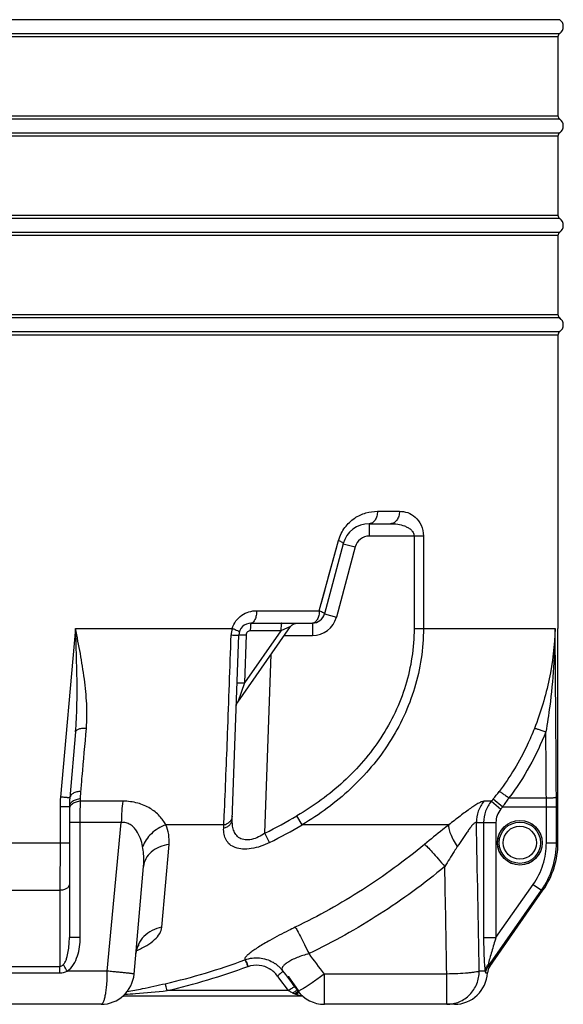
# Model space of a CAD drawing. Header units: millimetres. Extents: x 0 to 297, y 0 to 210.
# Tile 32 of 38: x 240 to 253, y 132 to 156. Entities that reach past the tile are written whole.
import ezdxf

# ---------------------------------------------------------------- set-up
doc = ezdxf.new("R2010")
doc.units = ezdxf.units.MM
doc.header["$LTSCALE"] = 16.335
doc.layers.get('0').update_dxf_attribs({"linetype": 'CONTINUOUS'})
doc.layers.add('08_SURFACES', color=7, linetype='CONTINUOUS')
doc.layers.add('AXES_REF', color=7, linetype='CONTINUOUS')

msp = doc.modelspace()

# ---------------------------------------------------------------- linework, layer by layer
at = {"color": 9, "linetype": 'Continuous'}
for p, q in [((253.048, 155.641), (226.962, 155.641)), ((226.962, 155.311), (253.048, 155.311)), ((253.005, 155.229), (227.005, 155.229)), ((227.005, 153.323), (253.005, 153.323)), ((253.048, 153.241), (226.962, 153.241)), ((226.962, 152.911), (253.048, 152.911)), ((253.005, 152.829), (227.005, 152.829)), ((227.005, 150.923), (253.005, 150.923)), ((253.048, 150.841), (226.962, 150.841)), ((226.962, 150.511), (253.048, 150.511)), ((253.005, 150.429), (227.005, 150.429)), ((253.048, 148.441), (226.962, 148.441)), ((227.005, 148.523), (253.005, 148.523)), ((226.962, 148.111), (253.048, 148.111)), ((253.005, 148.029), (227.005, 148.029)), ((248.646, 143.776), (249.177, 143.776)), ((248.447, 143.476), (248.447, 143.176)), ((247.242, 141.376), (247.707, 143.072)), ((247.648, 142.858), (247.707, 143.072)), ((249.755, 143.176), (248.447, 143.176)), ((249.53, 143.176), (249.53, 140.948)), ((249.755, 143.176), (249.755, 140.948)), ((247.483, 142.257), (247.648, 142.858)), ((248.109, 142.917), (247.654, 141.221)), ((247.819, 142.994), (248.109, 142.917)), ((247.432, 142.071), (247.483, 142.257)), ((247.287, 141.542), (247.383, 141.89)), ((245.727, 141.376), (247.242, 141.376)), ((247.365, 141.298), (247.654, 141.221)), ((241.353, 140.948), (240.99, 136.878)), ((241.353, 140.948), (245.138, 140.948)), ((246.545, 140.991), (246.314, 140.89)), ((247.075, 141.076), (247.075, 140.776)), ((249.53, 140.948), (252.935, 140.948)), ((246.314, 140.89), (245.434, 139.634)), ((245.475, 140.793), (245.434, 139.634)), ((246.314, 140.89), (245.575, 140.89)), ((246.395, 140.776), (247.075, 140.776)), ((245.929, 136.008), (246.079, 140.325)), ((245.434, 139.634), (245.271, 139.17)), ((241.476, 136.778), (241.475, 136.834)), ((242.5, 136.778), (241.476, 136.778)), ((251.397, 136.778), (251.217, 136.778)), ((251.397, 136.778), (251.625, 136.586)), ((251.444, 136.834), (251.674, 136.645)), ((251.821, 136.857), (252.725, 136.857)), ((241.205, 136.645), (240.98, 136.645)), ((240.98, 136.645), (240.98, 135.774)), ((244.935, 136.207), (244.945, 136.423)), ((246.829, 136.207), (246.701, 136.426)), ((251.674, 136.645), (252.968, 136.645)), ((252.725, 135.774), (252.725, 136.645)), ((252.968, 135.774), (252.968, 136.645)), ((242.46, 136.265), (241.205, 136.265)), ((241.466, 133.487), (241.466, 136.265)), ((242.122, 132.676), (242.46, 136.265)), ((244.935, 136.207), (243.533, 136.207)), ((244.932, 136.129), (244.935, 136.207)), ((250.368, 136.207), (246.829, 136.207)), ((251.035, 136.265), (251.508, 136.265)), ((251.21, 136.265), (251.21, 133.487)), ((251.508, 136.265), (251.508, 133.487)), ((246.042, 135.781), (245.929, 136.008)), ((238.805, 135.774), (241.205, 135.774)), ((243.437, 133.736), (243.612, 135.737)), ((252.725, 135.774), (253.005, 135.774)), ((251.508, 133.487), (252.407, 134.767)), ((252.407, 134.767), (252.606, 134.627)), ((239.033, 134.627), (240.977, 134.627)), ((240.977, 134.627), (240.978, 132.791)), ((251.316, 132.791), (252.606, 134.627)), ((252.643, 134.627), (252.606, 134.627)), ((241.466, 133.487), (241.205, 133.487)), ((246.049, 133.42), (246.049, 133.42)), ((251.21, 133.487), (251.508, 133.487)), ((239.032, 132.791), (240.978, 132.791)), ((239.036, 132.635), (240.974, 132.635)), ((242.122, 132.676), (241.151, 132.676)), ((251.247, 132.676), (251.105, 132.676)), ((251.262, 132.635), (251.304, 132.635)), ((251.316, 132.791), (251.358, 132.791)), ((246.495, 132.206), (246.265, 132.511)), ((246.739, 132.206), (246.505, 132.536)), ((250.319, 132.606), (247.363, 132.606)), ((247.363, 131.876), (247.363, 132.606)), ((250.319, 131.876), (250.319, 132.606)), ((246.495, 132.206), (243.565, 132.206)), ((242.527, 132.076), (242.511, 132.073))]:
    msp.add_line(p, q, dxfattribs=at)
at = {"color": 7, "linetype": 'Continuous'}
for p, q in [((253.005, 155.229), (253.005, 153.323)), ((253.005, 152.829), (253.005, 150.923)), ((253.005, 150.429), (253.005, 148.523)), ((253.005, 148.029), (253.005, 140.948)), ((248.447, 143.476), (248.965, 143.476)), ((247.819, 142.994), (247.365, 141.298)), ((245.271, 139.17), (246.545, 140.991)), ((245.595, 141.076), (247.075, 141.076)), ((245.14, 136.339), (245.295, 140.786)), ((241.354, 138.451), (241.214, 136.857)), ((241.205, 136.645), (241.205, 133.487)), ((242.769, 132.606), (242.996, 135.2)), ((251.358, 132.791), (252.643, 134.627)), ((241.972, 131.876), (238.038, 131.876)), ((250.505, 131.876), (247.363, 131.876))]:
    msp.add_line(p, q, dxfattribs=at)
for points in [[(246.545, 140.991), (246.546, 140.992), (246.549, 140.996), (246.552, 141), (246.556, 141.004), (246.559, 141.008), (246.562, 141.012), (246.566, 141.015), (246.569, 141.019), (246.573, 141.022), (246.577, 141.026), (246.58, 141.029), (246.584, 141.032), (246.588, 141.035), (246.592, 141.038), (246.596, 141.041), (246.6, 141.044), (246.605, 141.046), (246.609, 141.049), (246.613, 141.051), (246.618, 141.054), (246.622, 141.056), (246.627, 141.058), (246.631, 141.06), (246.636, 141.062), (246.641, 141.064), (246.645, 141.065), (246.65, 141.067), (246.655, 141.068), (246.66, 141.07), (246.664, 141.071), (246.669, 141.072), (246.674, 141.073), (246.679, 141.074), (246.684, 141.074), (246.689, 141.075), (246.694, 141.075), (246.699, 141.076), (246.704, 141.076), (246.709, 141.076)], [(245.235, 139.063), (245.235, 139.068), (245.235, 139.073), (245.236, 139.078), (245.236, 139.082), (245.237, 139.087), (245.238, 139.092), (245.239, 139.097), (245.24, 139.102), (245.241, 139.107), (245.242, 139.111), (245.244, 139.116), (245.245, 139.121), (245.247, 139.125), (245.249, 139.13), (245.251, 139.134), (245.253, 139.139), (245.255, 139.143), (245.257, 139.148), (245.259, 139.152), (245.262, 139.156), (245.264, 139.161), (245.267, 139.165), (245.27, 139.169), (245.271, 139.17)], [(242.812, 133.099), (242.813, 133.109), (242.814, 133.12), (242.816, 133.131), (242.818, 133.142), (242.82, 133.152), (242.822, 133.162), (242.824, 133.172), (242.827, 133.181), (242.829, 133.19), (242.832, 133.199), (242.834, 133.207), (242.837, 133.215), (242.84, 133.222), (242.843, 133.229), (242.846, 133.236), (242.848, 133.242), (242.851, 133.248), (242.854, 133.254), (242.856, 133.259), (242.859, 133.264), (242.862, 133.269), (242.864, 133.273), (242.866, 133.277), (242.869, 133.281), (242.871, 133.284), (242.873, 133.287), (242.875, 133.29), (242.877, 133.293), (242.878, 133.295), (242.88, 133.297), (242.881, 133.299), (242.882, 133.3), (242.884, 133.302), (242.885, 133.303), (242.885, 133.304), (242.886, 133.305), (242.886, 133.305), (242.887, 133.305), (242.887, 133.305)], [(246.132, 132.886), (246.144, 132.878), (246.155, 132.871), (246.166, 132.864), (246.178, 132.857), (246.189, 132.849), (246.199, 132.841), (246.21, 132.833), (246.221, 132.824), (246.232, 132.816), (246.242, 132.807), (246.253, 132.798), (246.263, 132.788), (246.273, 132.779), (246.283, 132.769), (246.293, 132.759), (246.302, 132.749), (246.312, 132.738), (246.321, 132.728), (246.33, 132.717), (246.339, 132.706), (246.348, 132.695), (246.355, 132.686)], [(246.355, 132.686), (246.422, 132.598), (246.471, 132.532), (246.521, 132.466), (246.571, 132.399), (246.622, 132.332), (246.673, 132.263), (246.723, 132.197)]]:
    msp.add_lwpolyline(points, dxfattribs=at)
at = {"color": 9, "linetype": 'Continuous'}
for radius in [0.538, 0.498]:
    msp.add_circle((252.085, 135.776), radius, dxfattribs=at)
at = {"color": 7, "linetype": 'Continuous'}
for centre, radius, start, end in [((253.105, 155.229), 0.1, 124.5181, 180), ((253.105, 153.323), 0.1, 180, 235.4819), ((253.105, 152.829), 0.1, 124.5181, 180), ((253.105, 150.923), 0.1, 180, 235.4819), ((253.105, 150.429), 0.1, 124.5181, 180), ((253.105, 148.523), 0.1, 180, 235.4819), ((253.105, 148.029), 0.1, 124.5181, 180), ((248.447, 142.826), 0.65, 90, 165), ((247.075, 141.376), 0.3, 270, 345), ((245.595, 140.776), 0.3, 90, 178), ((243.643, 136.645), 2.438, 175, 180), ((251.005, 135.774), 2, 325, 360), ((250.505, 132.676), 0.8, 270, 357.0466), ((251.604, 132.619), 0.3, 145, 177.0466), ((241.972, 132.676), 0.8, 270, 355), ((247.363, 132.676), 0.8, 216.8031, 270), ((240.005, 147.876), 16, 278.9544, 279.0125), ((242.543, 131.876), 0.2, 90, 99.0125)]:
    msp.add_arc(centre, radius, start, end, dxfattribs=at)
at = {"color": 9, "linetype": 'Continuous'}
for centre, radius, start, end in [((248.447, 142.826), 0.35, 90, 165), ((247.075, 141.376), 0.6, 270, 345), ((245.758, 140.767), 0.646, 163.7686, 178.0134), ((-1362.589, 125.936), 1615.594, 0.388056, 0.532384), ((247.301, 140.25), 5.369, 320.4934, 322.9149), ((243.612, 136.644), 2.633, 174.906, 179.9986), ((246.435, 140.964), 6.492, 319.8513, 320.4991), ((246.502, 140.383), 6.382, 324.1456, 326.4655), ((223.672, 136.645), 29.054, 359.9985, 0.4174), ((218.473, 136.645), 34.496, 359.9986, 0.3867), ((240.005, 147.876), 13.264, 296.5252, 300.3188), ((246.432, 140.964), 6.792, 319.8631, 320.5108), ((240.005, 147.876), 13.517, 296.5252, 300.3188), ((-946.455, 111.179), 1197.753, 1.028398, 1.200107), ((-1041.811, 111.051), 1292.31, 0.955727, 1.070736), ((109.144, 29.203), 172.618, 36.80061, 37.00521), ((240.007, 147.625), 15.651, 282.9765, 290.3339), ((245.717, 132.218), 0.781, 109.7698, 110.3383), ((245.712, 132.174), 0.826, 59.4505, 60.3539), ((240.007, 147.648), 15.846, 282.9765, 290.3339), ((245.792, 132.038), 0.801, 109.7779, 110.3388), ((247.858, 133.72), 2, 215.5172, 217.182), ((248.06, 133.641), 1.908, 214.819, 215.4097), ((238.556, 183.557), 51.594, 274.4334, 274.7198), ((238.51, 154.386), 22.576, 280.4445, 280.9116), ((239.092, 177.525), 45.539, 274.6725, 275.6375), ((246.881, 132.733), 0.647, 244.845, 248.7868), ((246.864, 132.747), 0.654, 250.618, 252.2508), ((246.936, 132.908), 0.83, 250.8828, 252.3039)]:
    msp.add_arc(centre, radius, start, end, dxfattribs=at)
for points, knots in [([(247.707, 143.072), (247.738, 143.185), (247.84, 143.392), (248.08, 143.619), (248.357, 143.748), (248.552, 143.776), (248.646, 143.776)], [0, 0, 0, 0, 0.279796, 0.537132, 0.774974, 1, 1, 1, 1]), ([(248.646, 143.776), (248.646, 143.737), (248.637, 143.663), (248.596, 143.565), (248.531, 143.495), (248.473, 143.476), (248.447, 143.476)], [0, 0, 0, 0, 0.294154, 0.564662, 0.797666, 1, 1, 1, 1]), ([(249.177, 143.776), (249.177, 143.737), (249.167, 143.662), (249.123, 143.564), (249.054, 143.494), (248.994, 143.476), (248.965, 143.476)], [0, 0, 0, 0, 0.288194, 0.555681, 0.790789, 1, 1, 1, 1]), ([(249.177, 143.776), (249.244, 143.776), (249.383, 143.754), (249.574, 143.641), (249.72, 143.441), (249.755, 143.267), (249.755, 143.176)], [0, 0, 0, 0, 0.218054, 0.445693, 0.703188, 1, 1, 1, 1]), ([(248.965, 143.476), (249.022, 143.476), (249.136, 143.468), (249.275, 143.434), (249.379, 143.387), (249.452, 143.337), (249.512, 143.269), (249.53, 143.207), (249.53, 143.176)], [0, 0, 0, 0, 0.24486, 0.489125, 0.612257, 0.737224, 0.865993, 1, 1, 1, 1]), ([(247.707, 143.072), (247.737, 143.06), (247.775, 143.041), (247.812, 143.014), (247.82, 142.999), (247.819, 142.994)], [0, 0, 0, 0, 0.685539, 0.886966, 1, 1, 1, 1]), ([(245.138, 140.948), (245.158, 141.012), (245.219, 141.134), (245.363, 141.272), (245.538, 141.357), (245.665, 141.376), (245.727, 141.376)], [0, 0, 0, 0, 0.26064, 0.513821, 0.759543, 1, 1, 1, 1]), ([(245.727, 141.376), (245.727, 141.338), (245.722, 141.281), (245.706, 141.21), (245.682, 141.14), (245.637, 141.076), (245.595, 141.076)], [0, 0, 0, 0, 0.33397, 0.488378, 0.628452, 1, 1, 1, 1]), ([(247.242, 141.376), (247.242, 141.337), (247.234, 141.264), (247.2, 141.167), (247.148, 141.097), (247.097, 141.076), (247.075, 141.076)], [0, 0, 0, 0, 0.31062, 0.58987, 0.817493, 1, 1, 1, 1]), ([(247.242, 141.376), (247.26, 141.369), (247.292, 141.356), (247.332, 141.335), (247.356, 141.319), (247.366, 141.303), (247.365, 141.298)], [0, 0, 0, 0, 0.39031, 0.693102, 0.894168, 1, 1, 1, 1]), ([(241.354, 138.451), (241.372, 138.657), (241.392, 139.072), (241.394, 139.905), (241.37, 140.53), (241.353, 140.948)], [0, 0, 0, 0, 0.248409, 0.498152, 1, 1, 1, 1]), ([(241.617, 138.536), (241.634, 138.732), (241.634, 139.131), (241.551, 139.939), (241.434, 140.543), (241.353, 140.948)], [0, 0, 0, 0, 0.242262, 0.490856, 1, 1, 1, 1]), ([(245.138, 140.948), (245.162, 140.939), (245.205, 140.923), (245.258, 140.9), (245.291, 140.882), (245.305, 140.87), (245.308, 140.864), (245.307, 140.862)], [0, 0, 0, 0, 0.395132, 0.706689, 0.90978, 0.967265, 1, 1, 1, 1]), ([(245.595, 141.076), (245.593, 141.076), (245.589, 141.07), (245.587, 141.06), (245.583, 141.043), (245.579, 141.01), (245.576, 140.958), (245.575, 140.914), (245.575, 140.89)], [0, 0, 0, 0, 0.027116, 0.085389, 0.176748, 0.298808, 0.618056, 1, 1, 1, 1]), ([(246.334, 141.076), (246.332, 141.076), (246.329, 141.07), (246.326, 141.06), (246.323, 141.043), (246.319, 141.01), (246.315, 140.958), (246.314, 140.914), (246.314, 140.89)], [0, 0, 0, 0, 0.027116, 0.085389, 0.176748, 0.298808, 0.618056, 1, 1, 1, 1]), ([(249.53, 140.948), (249.53, 140.715), (249.495, 140.249), (249.339, 139.566), (249.086, 138.913), (248.629, 138.1), (247.862, 137.21), (247.102, 136.661), (246.701, 136.426)], [0, 0, 0, 0, 0.125079, 0.250161, 0.37525, 0.500348, 0.750084, 1, 1, 1, 1]), ([(249.755, 140.948), (249.755, 140.705), (249.719, 140.218), (249.559, 139.505), (249.297, 138.822), (248.827, 137.97), (248.034, 137.035), (247.246, 136.455), (246.829, 136.207)], [0, 0, 0, 0, 0.125084, 0.250171, 0.375263, 0.500362, 0.750099, 1, 1, 1, 1]), ([(252.935, 140.948), (252.926, 140.538), (252.829, 139.715), (252.588, 138.922), (252.437, 138.536)], [0, 0, 0, 0, 0.496799, 1, 1, 1, 1]), ([(252.935, 140.948), (252.932, 140.321), (252.874, 139.483), (252.749, 138.657), (252.713, 138.451)], [0, 0, 0, 0, 0.750113, 1, 1, 1, 1]), ([(244.945, 136.423), (244.975, 137.084), (245.033, 138.54), (245.086, 139.996), (245.113, 140.79)], [0, 0, 0, 0, 0.454897, 1, 1, 1, 1]), ([(245.113, 140.79), (245.138, 140.789), (245.173, 140.788), (245.217, 140.787), (245.244, 140.786), (245.265, 140.786), (245.279, 140.786), (245.287, 140.786), (245.291, 140.786), (245.293, 140.786), (245.295, 140.786), (245.295, 140.786)], [0, 0, 0, 0, 0.408185, 0.58072, 0.72718, 0.844458, 0.930074, 0.960418, 0.982229, 0.995409, 1, 1, 1, 1]), ([(245.295, 140.786), (245.295, 140.788), (245.301, 140.79), (245.31, 140.791), (245.327, 140.793), (245.348, 140.794), (245.375, 140.794), (245.418, 140.795), (245.451, 140.794), (245.475, 140.793)], [0, 0, 0, 0, 0.022933, 0.079525, 0.170076, 0.291939, 0.441169, 0.61283, 1, 1, 1, 1]), ([(245.575, 140.89), (245.55, 140.89), (245.498, 140.87), (245.476, 140.818), (245.475, 140.793)], [0, 0, 0, 0, 0.499578, 1, 1, 1, 1]), ([(245.254, 139.627), (245.254, 139.628), (245.261, 139.63), (245.269, 139.631), (245.286, 139.633), (245.308, 139.634), (245.335, 139.635), (245.377, 139.635), (245.411, 139.634), (245.434, 139.634)], [0, 0, 0, 0, 0.022933, 0.079525, 0.170076, 0.291939, 0.441169, 0.61283, 1, 1, 1, 1]), ([(241.617, 138.536), (241.583, 138.537), (241.521, 138.535), (241.448, 138.522), (241.401, 138.504), (241.371, 138.486), (241.355, 138.465), (241.354, 138.451)], [0, 0, 0, 0, 0.345557, 0.638501, 0.757192, 0.85546, 1, 1, 1, 1]), ([(241.483, 137.012), (241.493, 137.132), (241.538, 137.64), (241.582, 138.148), (241.617, 138.536)], [0, 0, 0, 0, 0.235101, 1, 1, 1, 1]), ([(252.437, 138.536), (252.384, 138.4), (252.153, 137.865), (251.848, 137.361), (251.584, 137.012)], [0, 0, 0, 0, 0.250206, 1, 1, 1, 1]), ([(252.713, 138.451), (252.602, 138.167), (252.34, 137.613), (252.005, 137.1), (251.821, 136.857)], [0, 0, 0, 0, 0.499889, 1, 1, 1, 1]), ([(252.437, 138.536), (252.441, 138.537), (252.452, 138.536), (252.472, 138.532), (252.499, 138.525), (252.548, 138.51), (252.621, 138.486), (252.681, 138.463), (252.713, 138.451)], [0, 0, 0, 0, 0.040672, 0.111047, 0.209733, 0.333898, 0.642845, 1, 1, 1, 1]), ([(241.483, 137.012), (241.449, 137.012), (241.384, 137.005), (241.299, 136.974), (241.236, 136.925), (241.216, 136.879), (241.214, 136.857)], [0, 0, 0, 0, 0.304529, 0.576601, 0.805219, 1, 1, 1, 1]), ([(241.475, 136.834), (241.475, 136.849), (241.476, 136.908), (241.479, 136.968), (241.483, 137.012)], [0, 0, 0, 0, 0.246788, 1, 1, 1, 1]), ([(251.584, 137.012), (251.588, 137.012), (251.597, 137.008), (251.614, 137), (251.638, 136.985), (251.68, 136.958), (251.742, 136.915), (251.794, 136.878), (251.821, 136.857)], [0, 0, 0, 0, 0.037483, 0.105593, 0.202931, 0.326673, 0.637525, 1, 1, 1, 1]), ([(241.214, 136.857), (241.214, 136.857), (241.212, 136.857), (241.21, 136.858), (241.204, 136.858), (241.197, 136.859), (241.188, 136.86), (241.172, 136.862), (241.148, 136.864), (241.114, 136.867), (241.076, 136.871), (241.034, 136.874), (241.005, 136.877), (240.99, 136.878)], [0, 0, 0, 0, 0.004766, 0.018899, 0.042299, 0.074767, 0.116019, 0.165698, 0.288529, 0.438984, 0.611822, 0.801025, 1, 1, 1, 1]), ([(241.475, 136.834), (241.44, 136.832), (241.372, 136.82), (241.284, 136.78), (241.222, 136.72), (241.205, 136.668), (241.205, 136.645)], [0, 0, 0, 0, 0.299027, 0.569709, 0.800525, 1, 1, 1, 1]), ([(241.476, 136.778), (241.44, 136.776), (241.372, 136.764), (241.284, 136.722), (241.222, 136.662), (241.205, 136.61), (241.205, 136.586)], [0, 0, 0, 0, 0.297679, 0.567731, 0.799029, 1, 1, 1, 1]), ([(241.466, 136.265), (241.466, 136.311), (241.467, 136.482), (241.47, 136.653), (241.476, 136.778)], [0, 0, 0, 0, 0.270109, 1, 1, 1, 1]), ([(242.5, 136.778), (242.486, 136.699), (242.466, 136.528), (242.46, 136.356), (242.46, 136.265)], [0, 0, 0, 0, 0.469824, 1, 1, 1, 1]), ([(243.533, 136.207), (243.493, 136.285), (243.384, 136.436), (243.153, 136.622), (242.85, 136.75), (242.62, 136.778), (242.5, 136.778)], [0, 0, 0, 0, 0.211446, 0.446394, 0.709561, 1, 1, 1, 1]), ([(251.217, 136.778), (251.199, 136.778), (251.155, 136.765), (251.083, 136.729), (250.993, 136.673), (250.888, 136.601), (250.771, 136.515), (250.596, 136.383), (250.461, 136.279), (250.368, 136.207)], [0, 0, 0, 0, 0.052233, 0.130906, 0.234786, 0.36022, 0.503003, 0.659274, 1, 1, 1, 1]), ([(251.217, 136.778), (251.159, 136.707), (251.067, 136.543), (251.035, 136.357), (251.035, 136.265)], [0, 0, 0, 0, 0.4987, 1, 1, 1, 1]), ([(251.397, 136.778), (251.337, 136.707), (251.243, 136.543), (251.21, 136.357), (251.21, 136.265)], [0, 0, 0, 0, 0.499936, 1, 1, 1, 1]), ([(252.725, 136.857), (252.754, 136.857), (252.798, 136.858), (252.853, 136.861), (252.888, 136.863), (252.918, 136.866), (252.942, 136.87), (252.957, 136.873), (252.966, 136.876), (252.968, 136.878)], [0, 0, 0, 0, 0.363289, 0.529227, 0.676927, 0.801343, 0.898315, 0.964847, 1, 1, 1, 1]), ([(244.935, 136.207), (244.963, 136.214), (245.017, 136.233), (245.084, 136.281), (245.129, 136.344), (245.141, 136.392), (245.142, 136.416)], [0, 0, 0, 0, 0.278323, 0.537159, 0.775364, 1, 1, 1, 1]), ([(251.625, 136.586), (251.588, 136.541), (251.528, 136.439), (251.508, 136.323), (251.508, 136.265)], [0, 0, 0, 0, 0.500013, 1, 1, 1, 1]), ([(242.975, 135.682), (242.962, 135.749), (242.925, 135.882), (242.85, 136.039), (242.763, 136.149), (242.679, 136.219), (242.575, 136.263), (242.498, 136.268), (242.46, 136.265)], [0, 0, 0, 0, 0.241049, 0.484346, 0.607871, 0.733724, 0.863853, 1, 1, 1, 1]), ([(243.533, 136.207), (243.405, 136.16), (243.175, 136.022), (243.017, 135.8), (242.975, 135.682)], [0, 0, 0, 0, 0.5212, 1, 1, 1, 1]), ([(243.612, 135.737), (243.619, 135.817), (243.614, 135.979), (243.567, 136.134), (243.533, 136.207)], [0, 0, 0, 0, 0.497838, 1, 1, 1, 1]), ([(244.932, 136.129), (244.961, 136.136), (245.014, 136.155), (245.081, 136.203), (245.127, 136.266), (245.139, 136.315), (245.14, 136.339)], [0, 0, 0, 0, 0.277607, 0.536198, 0.774694, 1, 1, 1, 1]), ([(245.929, 136.008), (245.879, 135.974), (245.776, 135.912), (245.614, 135.851), (245.456, 135.836), (245.318, 135.877), (245.222, 135.966), (245.166, 136.08), (245.14, 136.206), (245.138, 136.294), (245.14, 136.339)], [0, 0, 0, 0, 0.156907, 0.307951, 0.44429, 0.561694, 0.668022, 0.773722, 0.883935, 1, 1, 1, 1]), ([(250.368, 136.207), (250.32, 136.17), (250.123, 136.015), (249.93, 135.857), (249.784, 135.737)], [0, 0, 0, 0, 0.245704, 1, 1, 1, 1]), ([(250.368, 136.207), (250.362, 136.178), (250.37, 136.103), (250.41, 135.982), (250.48, 135.836), (250.541, 135.735), (250.575, 135.682)], [0, 0, 0, 0, 0.157871, 0.383098, 0.668899, 1, 1, 1, 1]), ([(251.035, 136.265), (251.024, 136.269), (251, 136.258), (250.975, 136.238), (250.938, 136.201), (250.89, 136.143), (250.831, 136.063), (250.769, 135.973), (250.683, 135.846), (250.619, 135.748), (250.575, 135.682)], [0, 0, 0, 0, 0.047847, 0.086706, 0.134927, 0.252368, 0.387818, 0.533626, 0.685648, 1, 1, 1, 1]), ([(246.042, 135.781), (245.902, 135.712), (245.686, 135.633), (245.399, 135.613), (245.217, 135.646), (245.075, 135.726), (244.982, 135.843), (244.936, 135.982), (244.93, 136.079), (244.932, 136.129)], [0, 0, 0, 0, 0.323552, 0.468537, 0.593865, 0.701333, 0.799359, 0.897029, 1, 1, 1, 1]), ([(240.98, 135.774), (240.98, 135.673), (240.979, 135.291), (240.978, 134.908), (240.977, 134.627)], [0, 0, 0, 0, 0.265284, 1, 1, 1, 1]), ([(243.612, 135.737), (243.532, 135.726), (243.378, 135.684), (243.181, 135.565), (243.043, 135.399), (243.002, 135.265), (242.996, 135.2)], [0, 0, 0, 0, 0.277864, 0.536921, 0.775355, 1, 1, 1, 1]), ([(249.784, 135.737), (249.307, 135.342), (248.304, 134.61), (247.219, 134.005), (246.66, 133.736)], [0, 0, 0, 0, 0.499897, 1, 1, 1, 1]), ([(249.784, 135.737), (249.795, 135.729), (249.819, 135.708), (249.881, 135.647), (249.981, 135.539), (250.12, 135.381), (250.22, 135.263), (250.273, 135.2)], [0, 0, 0, 0, 0.053869, 0.133266, 0.36054, 0.659439, 1, 1, 1, 1]), ([(252.407, 134.767), (252.509, 134.913), (252.67, 135.238), (252.725, 135.596), (252.725, 135.774)], [0, 0, 0, 0, 0.500002, 1, 1, 1, 1]), ([(252.606, 134.627), (252.722, 134.793), (252.906, 135.163), (252.968, 135.572), (252.968, 135.774)], [0, 0, 0, 0, 0.5, 1, 1, 1, 1]), ([(242.996, 135.2), (242.999, 135.24), (243.009, 135.401), (242.998, 135.564), (242.975, 135.682)], [0, 0, 0, 0, 0.2523, 1, 1, 1, 1]), ([(250.575, 135.682), (250.549, 135.643), (250.446, 135.484), (250.347, 135.322), (250.273, 135.2)], [0, 0, 0, 0, 0.248638, 1, 1, 1, 1]), ([(250.273, 135.2), (249.772, 134.785), (248.718, 134.017), (247.579, 133.381), (246.993, 133.099)], [0, 0, 0, 0, 0.499895, 1, 1, 1, 1]), ([(241.205, 134.767), (241.205, 134.749), (241.19, 134.709), (241.137, 134.665), (241.063, 134.636), (241.006, 134.628), (240.977, 134.627)], [0, 0, 0, 0, 0.187439, 0.415228, 0.691484, 1, 1, 1, 1]), ([(243.437, 133.736), (243.356, 133.722), (243.198, 133.669), (242.999, 133.524), (242.86, 133.328), (242.819, 133.175), (242.812, 133.099)], [0, 0, 0, 0, 0.261061, 0.514448, 0.759794, 1, 1, 1, 1]), ([(242.824, 133.171), (242.91, 133.207), (243.065, 133.283), (243.259, 133.421), (243.39, 133.57), (243.433, 133.684), (243.437, 133.736)], [0, 0, 0, 0, 0.321993, 0.595634, 0.818336, 1, 1, 1, 1]), ([(246.66, 133.736), (246.606, 133.71), (246.4, 133.61), (246.197, 133.503), (246.049, 133.42)], [0, 0, 0, 0, 0.260688, 1, 1, 1, 1]), ([(246.66, 133.736), (246.667, 133.726), (246.684, 133.7), (246.727, 133.626), (246.794, 133.497), (246.889, 133.312), (246.957, 133.173), (246.993, 133.099)], [0, 0, 0, 0, 0.052104, 0.130303, 0.356716, 0.65667, 1, 1, 1, 1]), ([(241.06, 132.834), (241.08, 132.855), (241.11, 132.905), (241.151, 133.011), (241.182, 133.15), (241.201, 133.318), (241.205, 133.431), (241.205, 133.487)], [0, 0, 0, 0, 0.127038, 0.253121, 0.503318, 0.752147, 1, 1, 1, 1]), ([(241.151, 132.676), (241.214, 132.716), (241.317, 132.833), (241.407, 133.04), (241.456, 133.261), (241.466, 133.412), (241.466, 133.487)], [0, 0, 0, 0, 0.248451, 0.498536, 0.74917, 1, 1, 1, 1]), ([(246.049, 133.42), (246, 133.392), (245.907, 133.339), (245.777, 133.259), (245.666, 133.186), (245.576, 133.121), (245.508, 133.065), (245.467, 133.023), (245.447, 132.994), (245.44, 132.976), (245.438, 132.961), (245.442, 132.953), (245.445, 132.95)], [0, 0, 0, 0, 0.21528, 0.409414, 0.578807, 0.720527, 0.832513, 0.913912, 0.943507, 0.966435, 0.984224, 1, 1, 1, 1]), ([(251.21, 133.487), (251.21, 133.412), (251.211, 133.264), (251.217, 133.047), (251.228, 132.852), (251.238, 132.729), (251.247, 132.676)], [0, 0, 0, 0, 0.277208, 0.54795, 0.799802, 1, 1, 1, 1]), ([(251.508, 133.487), (251.472, 133.375), (251.421, 133.208), (251.359, 132.99), (251.331, 132.885), (251.321, 132.834)], [0, 0, 0, 0, 0.517338, 0.77012, 1, 1, 1, 1]), ([(246.993, 133.099), (246.943, 133.085), (246.846, 133.056), (246.708, 133.006), (246.585, 132.952), (246.482, 132.895), (246.405, 132.839), (246.355, 132.785), (246.334, 132.731), (246.346, 132.698), (246.355, 132.686)], [0, 0, 0, 0, 0.188586, 0.369884, 0.536456, 0.680796, 0.797137, 0.88378, 0.946068, 1, 1, 1, 1]), ([(245.445, 132.95), (245.449, 132.945), (245.457, 132.927), (245.472, 132.894), (245.492, 132.845), (245.506, 132.809), (245.513, 132.789)], [0, 0, 0, 0, 0.107992, 0.327983, 0.636508, 1, 1, 1, 1]), ([(245.452, 132.952), (245.56, 132.991), (245.796, 133.021), (246.021, 132.949), (246.121, 132.892)], [0, 0, 0, 0, 0.499792, 1, 1, 1, 1]), ([(245.452, 132.952), (245.457, 132.948), (245.464, 132.93), (245.48, 132.896), (245.499, 132.848), (245.513, 132.812), (245.521, 132.792)], [0, 0, 0, 0, 0.108001, 0.327995, 0.636517, 1, 1, 1, 1]), ([(240.974, 132.635), (240.974, 132.649), (240.974, 132.701), (240.976, 132.753), (240.978, 132.791)], [0, 0, 0, 0, 0.265538, 1, 1, 1, 1]), ([(240.978, 132.791), (240.994, 132.791), (241.026, 132.801), (241.049, 132.822), (241.06, 132.834)], [0, 0, 0, 0, 0.498748, 1, 1, 1, 1]), ([(241.151, 132.676), (241.143, 132.69), (241.111, 132.742), (241.081, 132.794), (241.06, 132.834)], [0, 0, 0, 0, 0.272062, 1, 1, 1, 1]), ([(241.972, 131.876), (241.983, 131.876), (242.001, 131.888), (242.017, 131.912), (242.037, 131.951), (242.059, 132.018), (242.08, 132.117), (242.098, 132.237), (242.117, 132.425), (242.122, 132.574), (242.122, 132.676)], [0, 0, 0, 0, 0.039553, 0.068077, 0.103826, 0.197631, 0.31983, 0.466702, 0.633149, 1, 1, 1, 1]), ([(242.769, 132.606), (242.769, 132.607), (242.763, 132.608), (242.756, 132.61), (242.74, 132.612), (242.72, 132.615), (242.694, 132.618), (242.663, 132.622), (242.626, 132.626), (242.568, 132.633), (242.485, 132.641), (242.374, 132.652), (242.251, 132.664), (242.166, 132.672), (242.122, 132.676)], [0, 0, 0, 0, 0.004914, 0.018753, 0.041584, 0.073263, 0.113561, 0.162183, 0.218767, 0.282892, 0.431803, 0.604481, 0.79578, 1, 1, 1, 1]), ([(245.521, 132.792), (245.604, 132.822), (245.788, 132.843), (245.961, 132.782), (246.038, 132.736)], [0, 0, 0, 0, 0.499979, 1, 1, 1, 1]), ([(246.37, 132.666), (246.362, 132.664), (246.344, 132.652), (246.312, 132.628), (246.273, 132.596), (246.245, 132.571), (246.23, 132.558)], [0, 0, 0, 0, 0.13837, 0.365956, 0.662393, 1, 1, 1, 1]), ([(251.105, 132.676), (251.093, 132.67), (251.061, 132.661), (251.001, 132.65), (250.922, 132.64), (250.783, 132.626), (250.58, 132.613), (250.41, 132.608), (250.319, 132.606)], [0, 0, 0, 0, 0.049736, 0.126702, 0.229132, 0.354181, 0.657048, 1, 1, 1, 1]), ([(250.319, 131.876), (250.421, 131.876), (250.629, 131.918), (250.89, 132.096), (251.064, 132.362), (251.105, 132.572), (251.105, 132.676)], [0, 0, 0, 0, 0.247934, 0.497083, 0.747941, 1, 1, 1, 1]), ([(251.247, 132.676), (251.249, 132.705), (251.264, 132.763), (251.3, 132.812), (251.321, 132.834)], [0, 0, 0, 0, 0.487046, 1, 1, 1, 1]), ([(251.247, 132.676), (251.249, 132.666), (251.252, 132.652), (251.257, 132.639), (251.261, 132.635), (251.262, 132.635)], [0, 0, 0, 0, 0.697415, 0.894666, 1, 1, 1, 1]), ([(251.321, 132.834), (251.32, 132.828), (251.318, 132.818), (251.315, 132.806), (251.315, 132.798), (251.314, 132.795), (251.315, 132.791), (251.316, 132.791)], [0, 0, 0, 0, 0.387238, 0.710925, 0.836329, 0.928529, 1, 1, 1, 1]), ([(242.783, 132.218), (242.845, 132.23), (243.091, 132.278), (243.337, 132.332), (243.521, 132.374)], [0, 0, 0, 0, 0.249086, 1, 1, 1, 1]), ([(243.565, 132.206), (243.56, 132.227), (243.551, 132.265), (243.539, 132.315), (243.529, 132.35), (243.524, 132.369), (243.521, 132.374)], [0, 0, 0, 0, 0.365127, 0.674333, 0.893875, 1, 1, 1, 1]), ([(247.363, 132.606), (247.323, 132.576), (247.244, 132.519), (247.129, 132.437), (247.022, 132.363), (246.928, 132.301), (246.849, 132.252), (246.789, 132.218), (246.75, 132.2), (246.731, 132.194), (246.724, 132.195), (246.723, 132.197)], [0, 0, 0, 0, 0.19612, 0.383279, 0.554795, 0.704562, 0.827283, 0.918706, 0.97596, 0.991625, 1, 1, 1, 1]), ([(246.495, 132.206), (246.525, 132.228), (246.566, 132.257), (246.617, 132.288), (246.637, 132.298), (246.645, 132.301)], [0, 0, 0, 0, 0.622819, 0.852646, 1, 1, 1, 1]), ([(246.606, 132.148), (246.597, 132.152), (246.559, 132.171), (246.523, 132.191), (246.495, 132.206)], [0, 0, 0, 0, 0.246919, 1, 1, 1, 1]), ([(246.711, 132.212), (246.696, 132.206), (246.661, 132.185), (246.626, 132.162), (246.606, 132.148)], [0, 0, 0, 0, 0.389574, 1, 1, 1, 1]), ([(246.734, 132.182), (246.721, 132.177), (246.692, 132.16), (246.663, 132.142), (246.647, 132.131)], [0, 0, 0, 0, 0.403784, 1, 1, 1, 1]), ([(246.754, 132.157), (246.743, 132.154), (246.719, 132.141), (246.697, 132.127), (246.684, 132.118)], [0, 0, 0, 0, 0.42327, 1, 1, 1, 1]), ([(246.684, 132.118), (246.696, 132.114), (246.744, 132.1), (246.793, 132.087), (246.829, 132.08)], [0, 0, 0, 0, 0.261062, 1, 1, 1, 1])]:
    msp.add_open_spline(points, degree=3, knots=knots, dxfattribs=at)
for points in [[(252.725, 136.857), (252.721, 137.388), (252.717, 137.92), (252.713, 138.451)], [(240.974, 132.635), (241.035, 132.635), (241.096, 132.65), (241.151, 132.676)], [(246.23, 132.558), (246.179, 132.629), (246.113, 132.691), (246.038, 132.736)], [(251.262, 132.635), (251.265, 132.69), (251.284, 132.746), (251.316, 132.791)]]:
    msp.add_open_spline(points, degree=3, dxfattribs=at)
at = {"color": 7, "linetype": 'Continuous'}
msp.add_open_spline([(246.664, 132.125), (246.679, 132.135), (246.704, 132.152), (246.73, 132.167), (246.742, 132.172)], degree=3, knots=[0, 0, 0, 0, 0.589313, 1, 1, 1, 1], dxfattribs=at)
at = {"layer": '08_SURFACES', "color": 7, "linetype": 'Continuous'}
for p, q in [((253.005, 135.774), (253.005, 140.948)), ((246.834, 132.076), (242.501, 132.076))]:
    msp.add_line(p, q, dxfattribs=at)
at = {"layer": 'AXES_REF', "color": 7, "linetype": 'Continuous'}
for radius in [0.54, 0.4]:
    msp.add_circle((252.085, 135.776), radius, dxfattribs=at)
for centre in [(252.935, 155.476), (252.935, 153.076), (252.935, 150.676), (252.935, 148.276)]:
    msp.add_arc(centre, 0.2, 304.5181, 55.4819, dxfattribs=at)

doc.saveas('drawing.dxf')
